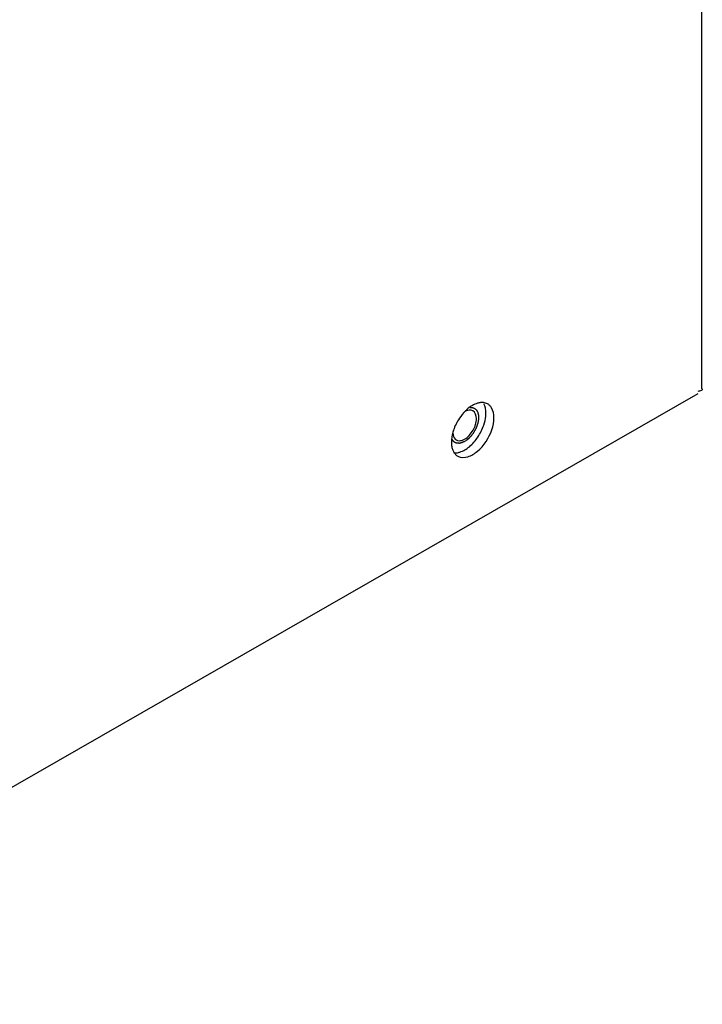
# Model space of a CAD drawing. Header units: millimetres. Extents: x 0 to 4195, y 0 to 2965.
# Tile 16 of 67: x 3834 to 3904, y 1669 to 1769. Entities that reach past the tile are written whole.
import ezdxf

# ---------------------------------------------------------------- set-up
doc = ezdxf.new("R2010")
doc.units = ezdxf.units.MM
doc.header["$LTSCALE"] = 231.275
doc.layers.get('0').update_dxf_attribs({"linetype": 'CONTINUOUS'})
doc.layers.add('ALL_AXIS', color=7, linetype='CONTINUOUS')
doc.layers.add('ALL_ROUND', color=7, linetype='CONTINUOUS')

msp = doc.modelspace()

# ---------------------------------------------------------------- linework, layer by layer
at = {"color": 2, "linetype": 'Continuous'}
for points, knots in [([(3880.0898, 1729.2218), (3880.1247, 1729.219), (3880.177, 1729.2148), (3880.238, 1729.2099), (3880.2729, 1729.2071), (3880.2991, 1729.2051), (3880.325, 1729.2026), (3880.3474, 1729.2021), (3880.362, 1729.1944), (3880.3771, 1729.1879), (3880.3958, 1729.1793), (3880.4183, 1729.1693), (3880.4483, 1729.1558), (3880.4859, 1729.1389), (3880.5234, 1729.1221), (3880.5496, 1729.1103), (3880.5628, 1729.1044), (3880.5702, 1729.101), (3880.5758, 1729.0945), (3880.5835, 1729.0874), (3880.5953, 1729.0755), (3880.6103, 1729.0608), (3880.6281, 1729.0431), (3880.652, 1729.0196), (3880.6818, 1728.9901), (3880.7087, 1728.9636), (3880.7265, 1728.9459), (3880.734, 1728.9386), (3880.7399, 1728.9326), (3880.7447, 1728.9286), (3880.7477, 1728.9224), (3880.7519, 1728.9143), (3880.7571, 1728.904), (3880.7654, 1728.8877), (3880.7758, 1728.8673), (3880.7883, 1728.8428), (3880.805, 1728.8102), (3880.8216, 1728.7776), (3880.8383, 1728.7449), (3880.8487, 1728.7245), (3880.857, 1728.7082), (3880.8632, 1728.696), (3880.8685, 1728.6859), (3880.8704, 1728.6753), (3880.8727, 1728.6651), (3880.8754, 1728.6523), (3880.8798, 1728.6318), (3880.8875, 1728.5959), (3880.8984, 1728.5447), (3880.9094, 1728.4934), (3880.9182, 1728.4524), (3880.9237, 1728.4268), (3880.9281, 1728.4063), (3880.9307, 1728.3934), (3880.9333, 1728.3834), (3880.9327, 1728.3714), (3880.9332, 1728.3515), (3880.9332, 1728.3224), (3880.9335, 1728.2763), (3880.9338, 1728.2184), (3880.9342, 1728.1607), (3880.9344, 1728.1144), (3880.9347, 1728.0856), (3880.9345, 1728.0623), (3880.9355, 1728.0454), (3880.9322, 1728.0265), (3880.9282, 1728.0015), (3880.9231, 1727.9702), (3880.9151, 1727.9202), (3880.905, 1727.8576), (3880.8949, 1727.795), (3880.8868, 1727.7449), (3880.8818, 1727.7137), (3880.8777, 1727.6886), (3880.8749, 1727.6699), (3880.868, 1727.6503), (3880.8603, 1727.6245), (3880.8501, 1727.5922), (3880.8341, 1727.5405), (3880.8141, 1727.4759), (3880.794, 1727.4113), (3880.778, 1727.3596), (3880.7659, 1727.3208), (3880.7561, 1727.2885), (3880.7438, 1727.263), (3880.7265, 1727.2247), (3880.7001, 1727.1672), (3880.6652, 1727.0906), (3880.6359, 1727.0268), (3880.6128, 1726.9757), (3880.5978, 1726.9439), (3880.5869, 1726.9181), (3880.5757, 1726.8997), (3880.5644, 1726.8813), (3880.5418, 1726.8446), (3880.5079, 1726.7895), (3880.4628, 1726.716), (3880.4251, 1726.6548), (3880.3951, 1726.6057), (3880.376, 1726.5754), (3880.3614, 1726.5503), (3880.3434, 1726.5296), (3880.3136, 1726.4913), (3880.2701, 1726.4376), (3880.2182, 1726.3728), (3880.1749, 1726.3188), (3880.1446, 1726.2811), (3880.1274, 1726.2594), (3880.1164, 1726.2462), (3880.108, 1726.235), (3880.0985, 1726.2258), (3880.0819, 1726.21), (3880.0486, 1726.1782), (3880.001, 1726.1329), (3879.9535, 1726.0875), (3879.9154, 1726.0512), (3879.8869, 1726.0241), (3879.8632, 1726.0013), (3879.8441, 1725.9834), (3879.8253, 1725.9644), (3879.7998, 1725.9478), (3879.7595, 1725.9193), (3879.709, 1725.8843), (3879.6283, 1725.828), (3879.5678, 1725.7858), (3879.5274, 1725.7577)], [0, 0, 0, 0, 0.03125, 0.046875, 0.0546875, 0.0625, 0.0703125, 0.078125, 0.0820312, 0.0859375, 0.09375, 0.1015625, 0.109375, 0.125, 0.140625, 0.1484375, 0.1523438, 0.1542969, 0.15625, 0.1601562, 0.1640625, 0.171875, 0.1796875, 0.1875, 0.203125, 0.21875, 0.2226562, 0.2265625, 0.2285156, 0.2304688, 0.2324219, 0.234375, 0.2382812, 0.2421875, 0.25, 0.2578125, 0.265625, 0.28125, 0.2890625, 0.296875, 0.3007812, 0.3046875, 0.3085938, 0.3105469, 0.3125, 0.3164062, 0.3203125, 0.328125, 0.34375, 0.359375, 0.3671875, 0.375, 0.3789062, 0.3828125, 0.3847656, 0.3867188, 0.390625, 0.3984375, 0.40625, 0.421875, 0.4375, 0.4453125, 0.453125, 0.4570312, 0.4609375, 0.4648438, 0.46875, 0.4765625, 0.484375, 0.5, 0.515625, 0.5234375, 0.53125, 0.5351562, 0.5390625, 0.5429688, 0.546875, 0.5546875, 0.5625, 0.578125, 0.59375, 0.6015625, 0.609375, 0.6171875, 0.6210938, 0.625, 0.640625, 0.65625, 0.671875, 0.6796875, 0.6875, 0.6914062, 0.6953125, 0.6992188, 0.703125, 0.71875, 0.734375, 0.75, 0.7578125, 0.765625, 0.7695312, 0.7734375, 0.78125, 0.796875, 0.8125, 0.828125, 0.8359375, 0.8398438, 0.84375, 0.8457031, 0.8476562, 0.8515625, 0.859375, 0.875, 0.890625, 0.8984375, 0.90625, 0.9140625, 0.9179688, 0.921875, 0.9296875, 0.9375, 0.953125, 0.96875, 1, 1, 1, 1]), ([(3879.5274, 1725.7577), (3879.4943, 1725.7423), (3879.4446, 1725.7193), (3879.3784, 1725.6885), (3879.3369, 1725.6693), (3879.3038, 1725.6539), (3879.2831, 1725.6444), (3879.2686, 1725.6375), (3879.2604, 1725.634), (3879.2523, 1725.6325), (3879.2421, 1725.6299), (3879.2177, 1725.6243), (3879.1811, 1725.6156), (3879.1323, 1725.6042), (3879.0835, 1725.5927), (3879.047, 1725.5842), (3879.0225, 1725.5783), (3879.0124, 1725.5761), (3879.0042, 1725.5738), (3878.9965, 1725.5736), (3878.9834, 1725.5742), (3878.9646, 1725.5745), (3878.9345, 1725.5753), (3878.8968, 1725.5762), (3878.8592, 1725.5771), (3878.8291, 1725.5778), (3878.8065, 1725.5784), (3878.7877, 1725.5789), (3878.7745, 1725.5791), (3878.767, 1725.5795), (3878.7611, 1725.579), (3878.7564, 1725.5813), (3878.7497, 1725.5834), (3878.7381, 1725.5875), (3878.7214, 1725.5931), (3878.7015, 1725.5999), (3878.6749, 1725.609), (3878.6416, 1725.6203), (3878.6084, 1725.6317), (3878.5818, 1725.6407), (3878.5653, 1725.6465), (3878.5535, 1725.6502), (3878.5471, 1725.6529), (3878.5418, 1725.6576), (3878.5347, 1725.6627), (3878.5182, 1725.6756), (3878.4933, 1725.6948), (3878.4602, 1725.7204), (3878.427, 1725.746), (3878.4022, 1725.7653), (3878.3856, 1725.7781), (3878.3788, 1725.7836), (3878.373, 1725.7875), (3878.3685, 1725.7933), (3878.3612, 1725.8044), (3878.3505, 1725.8198), (3878.3336, 1725.8447), (3878.3123, 1725.8758), (3878.2784, 1725.9255), (3878.2529, 1725.9628), (3878.2359, 1725.9877)], [0, 0, 0, 0, 0.0625, 0.09375, 0.125, 0.140625, 0.15625, 0.1640625, 0.1679688, 0.171875, 0.1796875, 0.1875, 0.21875, 0.25, 0.28125, 0.3125, 0.3203125, 0.328125, 0.3320312, 0.3359375, 0.34375, 0.359375, 0.375, 0.40625, 0.4375, 0.453125, 0.46875, 0.484375, 0.4921875, 0.4960938, 0.5, 0.5039062, 0.5078125, 0.515625, 0.53125, 0.546875, 0.5625, 0.59375, 0.625, 0.640625, 0.65625, 0.6640625, 0.6679688, 0.671875, 0.6796875, 0.6875, 0.71875, 0.75, 0.78125, 0.8125, 0.8203125, 0.828125, 0.8320312, 0.8359375, 0.84375, 0.859375, 0.875, 0.90625, 0.9375, 1, 1, 1, 1])]:
    msp.add_open_spline(points, degree=3, knots=knots, dxfattribs=at)
at = {"layer": 'ALL_AXIS', "color": 7, "linetype": 'Continuous'}
for centre, radius, start, end in [((3882.4747, 1725.9782), 4.0641, 130.031487, 134.846712), ((3882.7151, 1725.4521), 4.5536, 161.471722, 164.137113), ((3880.8168, 1725.69), 2.6329, 179.944283, 185.362471), ((3879.556, 1725.361), 1.3187, 208.535209, 212.059864)]:
    msp.add_arc(centre, radius, start, end, dxfattribs=at)
for points in [[(3880.8205, 1729.6406), (3880.4681, 1729.5317), (3880.1433, 1729.327), (3879.8607, 1729.0901)], [(3881.6841, 1728.633), (3881.6841, 1728.9613), (3881.6274, 1729.3061), (3881.4705, 1729.5945)], [(3882.4973, 1728.1666), (3882.4973, 1728.5143), (3882.4334, 1728.8833), (3882.2534, 1729.1808)], [(3878.9959, 1728.1116), (3878.7455, 1727.7369), (3878.5407, 1727.3265), (3878.3975, 1726.8991)], [(3879.6087, 1728.8597), (3879.3799, 1728.6326), (3879.175, 1728.3796), (3878.9959, 1728.1116)], [(3880.3733, 1728.8706), (3880.1566, 1728.9948), (3879.8498, 1728.9476), (3879.6245, 1728.8396)], [(3880.7295, 1728.0855), (3880.7295, 1728.3728), (3880.6227, 1728.7277), (3880.3733, 1728.8706)], [(3880.3774, 1726.8988), (3880.5838, 1727.2561), (3880.7295, 1727.6729), (3880.7295, 1728.0855)], [(3881.4705, 1727.4265), (3881.5693, 1727.7214), (3881.64, 1728.0286), (3881.6696, 1728.3382)], [(3882.2837, 1726.9601), (3882.4134, 1727.3473), (3882.4973, 1727.7582), (3882.4973, 1728.1666)], [(3880.8721, 1726.2139), (3881.1225, 1726.5887), (3881.3273, 1726.9991), (3881.4705, 1727.4265)], [(3878.3349, 1726.6967), (3878.2424, 1726.3711), (3878.1839, 1726.031), (3878.1839, 1725.6926)], [(3878.3296, 1726.5925), (3878.3455, 1726.3845), (3878.4142, 1726.158), (3878.5629, 1726.0116)], [(3879.9874, 1726.3733), (3880.1376, 1726.5315), (3880.2683, 1726.7099), (3880.3774, 1726.8988)], [(3880.0073, 1725.2355), (3880.3409, 1725.5151), (3880.6302, 1725.852), (3880.8721, 1726.2139)], [(3880.8205, 1724.7691), (3881.4935, 1725.3332), (3882.0047, 1726.1273), (3882.2837, 1726.9601)], [(3879.0475, 1724.685), (3879.3999, 1724.7938), (3879.7247, 1724.9985), (3880.0073, 1725.2355)], [(3878.8253, 1724.2826), (3879.1256, 1724.1112), (3879.5303, 1724.1165), (3879.8607, 1724.2185)], [(3879.8607, 1724.2185), (3880.2131, 1724.3274), (3880.5378, 1724.5321), (3880.8205, 1724.7691)]]:
    msp.add_open_spline(points, degree=3, dxfattribs=at)
for points, knots in [([(3881.4408, 1729.7091), (3881.3412, 1729.7203), (3881.1301, 1729.718), (3880.9246, 1729.6728), (3880.8205, 1729.6406)], [0, 0, 0, 0, 0.4790916, 1, 1, 1, 1]), ([(3881.8559, 1729.5765), (3881.7934, 1729.6122), (3881.6584, 1729.6712), (3881.5144, 1729.7009), (3881.4408, 1729.7091)], [0, 0, 0, 0, 0.4927542, 1, 1, 1, 1]), ([(3882.2534, 1729.1808), (3882.2036, 1729.2633), (3882.0874, 1729.4144), (3881.9359, 1729.5309), (3881.8559, 1729.5765)], [0, 0, 0, 0, 0.5112343, 1, 1, 1, 1]), ([(3881.6696, 1728.3382), (3881.6743, 1728.3879), (3881.6815, 1728.4861), (3881.6841, 1728.5845), (3881.6841, 1728.633)], [0, 0, 0, 0, 0.5075463, 1, 1, 1, 1]), ([(3878.6815, 1725.9214), (3878.7665, 1725.8727), (3879.2564, 1725.7519), (3879.723, 1726.0947), (3879.9874, 1726.3733)], [0, 0, 0, 0, 0.2031886, 1, 1, 1, 1]), ([(3878.1954, 1725.4439), (3878.2077, 1725.3145), (3878.2505, 1725.0686), (3878.341, 1724.8349), (3878.3975, 1724.731)], [0, 0, 0, 0, 0.5238496, 1, 1, 1, 1]), ([(3878.5629, 1726.0116), (3878.5808, 1725.9941), (3878.6184, 1725.9613), (3878.66, 1725.9337), (3878.6815, 1725.9214)], [0, 0, 0, 0, 0.5027782, 1, 1, 1, 1]), ([(3878.4272, 1724.6164), (3878.5268, 1724.6052), (3878.7379, 1724.6076), (3878.9434, 1724.6528), (3879.0475, 1724.685)], [0, 0, 0, 0, 0.4790916, 1, 1, 1, 1]), ([(3878.4384, 1724.661), (3878.4877, 1724.5824), (3878.6015, 1724.4382), (3878.748, 1724.3267), (3878.8253, 1724.2826)], [0, 0, 0, 0, 0.5105261, 1, 1, 1, 1])]:
    msp.add_open_spline(points, degree=3, knots=knots, dxfattribs=at)
at = {"layer": 'ALL_ROUND', "color": 7, "linetype": 'Continuous'}
for p, q in [((3903.5523, 2575.642), (3903.5523, 1731.0962)), ((3795.2403, 1668.6978), (3903.2155, 1730.6298))]:
    msp.add_line(p, q, dxfattribs=at)
msp.add_open_spline([(3903.6199, 1731.0973), (3903.6229, 1731.034), (3903.4914, 1730.856), (3903.292, 1730.8529), (3903.1706, 1730.8445)], degree=3, knots=[0, 0, 0, 0, 0.3425664, 1, 1, 1, 1], dxfattribs=at)

doc.saveas('drawing.dxf')
